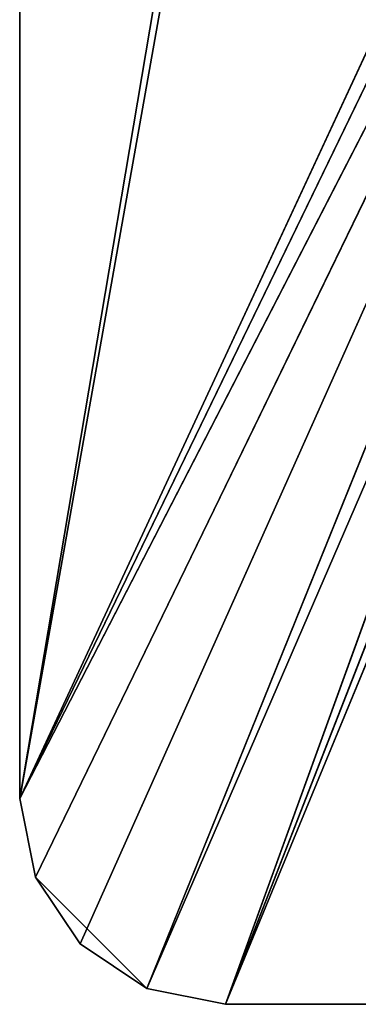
# Model space of a CAD drawing. Extents: x 14 to 217, y 27 to 186.
# Tile 2 of 256: x 29 to 34, y 27 to 41. Entities that reach past the tile are written whole.
import ezdxf

# ---------------------------------------------------------------- set-up
doc = ezdxf.new("R2010")
doc.units = 0
doc.header["$LTSCALE"] = 25.4
doc.layers.get('0').update_dxf_attribs({"color": 13, "linetype": 'CONTINUOUS'})

# ---------------------------------------------------------------- blocks, each defined once
blk = doc.blocks.new('PROFILE-RECESSED-T-CONNECT')
at = {"color": 0}
for p, q in [((29.055, 2, 128), (16.047, 2, 156)), ((16.047, 2, 156), (29.256, 2, 128.75)), ((16.047, 2, 156), (29.256, 2, 128.75)), ((16.047, 2, 156), (29.805, 2, 129.299)), ((16.047, 2, 156), (16.275, 2, 157.148)), ((16.047, 2, 156), (29.805, 2, 129.299)), ((24.705, 2, 107.335), (16.047, 2, 156)), ((29.055, 2, 128), (16.047, 2, 156)), ((24.705, 2, 107.335), (16.047, 2, 156)), ((24.572, 2, 105.552), (16.047, 2, 156)), ((24.572, 2, 105.552), (16.047, 2, 156)), ((16.047, 2, 56), (16.047, 2, 156)), ((16.047, 2, 156), (16.047, 0.8, 156)), ((16.275, 0.8, 157.148), (16.047, 2, 156)), ((16.275, 0.8, 157.148), (16.047, 2, 156)), ((16.047, 2, 156), (16.275, 2, 157.148)), ((16.047, 2, 56), (16.047, 2, 156)), ((16.047, 2, 56), (16.047, 0.8, 156)), ((16.047, 2, 156), (16.047, 0.8, 156)), ((16.047, 2, 56), (16.047, 0.8, 156)), ((16.275, 2, 157.148), (16.926, 2, 158.121)), ((17.899, 2, 158.772), (16.275, 2, 157.148)), ((16.275, 2, 157.148), (29.805, 2, 129.299)), ((16.275, 2, 157.148), (29.805, 2, 129.299)), ((17.899, 2, 158.772), (16.275, 2, 157.148)), ((16.275, 0.8, 157.148), (16.275, 2, 157.148)), ((16.275, 0.8, 157.148), (16.275, 2, 157.148)), ((16.926, 0.8, 158.121), (16.275, 2, 157.148)), ((16.926, 0.8, 158.121), (16.275, 2, 157.148)), ((16.275, 2, 157.148), (16.926, 2, 158.121)), ((16.926, 2, 158.121), (17.899, 2, 158.772)), ((16.926, 0.8, 158.121), (16.926, 2, 158.121)), ((16.926, 0.8, 158.121), (16.926, 2, 158.121)), ((17.899, 0.8, 158.772), (16.926, 2, 158.121)), ((17.899, 0.8, 158.772), (16.926, 2, 158.121)), ((16.926, 2, 158.121), (17.899, 2, 158.772)), ((17.899, 2, 158.772), (29.805, 2, 129.299)), ((17.899, 2, 158.772), (29.805, 2, 129.299)), ((17.899, 2, 158.772), (30.555, 2, 129.5)), ((17.899, 2, 158.772), (30.555, 2, 129.5)), ((17.899, 2, 158.772), (19.047, 2, 159)), ((17.899, 0.8, 158.772), (17.899, 2, 158.772)), ((17.899, 0.8, 158.772), (17.899, 2, 158.772)), ((19.047, 0.8, 159), (17.899, 2, 158.772)), ((19.047, 0.8, 159), (17.899, 2, 158.772)), ((17.899, 2, 158.772), (19.047, 2, 159)), ((19.047, 2, 159), (30.555, 2, 129.5)), ((19.047, 2, 159), (30.555, 2, 129.5)), ((19.047, 2, 159), (31.305, 2, 129.299)), ((19.047, 2, 159), (31.305, 2, 129.299)), ((19.047, 2, 159), (43.047, 2, 159)), ((19.047, 0.8, 159), (19.047, 2, 159)), ((19.047, 2, 159), (43.047, 2, 159)), ((19.047, 2, 159), (43.047, 0.8, 159)), ((19.047, 2, 159), (43.047, 0.8, 159)), ((19.047, 0.8, 159), (19.047, 2, 159)), ((29.256, 0.8, 128.75), (16.047, 0.8, 156)), ((16.047, 0.8, 156), (29.055, 0.8, 128)), ((29.256, 0.8, 128.75), (16.047, 0.8, 156)), ((29.805, 0.8, 129.299), (16.047, 0.8, 156)), ((29.805, 0.8, 129.299), (16.047, 0.8, 156)), ((16.275, 0.8, 157.148), (16.047, 0.8, 156)), ((24.572, 0.8, 105.552), (16.047, 0.8, 156)), ((16.047, 0.8, 156), (16.047, 0.8, 56)), ((24.572, 0.8, 105.552), (16.047, 0.8, 156)), ((24.705, 0.8, 107.335), (16.047, 0.8, 156)), ((24.705, 0.8, 107.335), (16.047, 0.8, 156)), ((16.047, 0.8, 156), (29.055, 0.8, 128)), ((16.275, 0.8, 157.148), (16.047, 0.8, 156)), ((16.047, 0.8, 156), (16.047, 0.8, 56)), ((29.805, 0.8, 129.299), (16.275, 0.8, 157.148)), ((29.805, 0.8, 129.299), (16.275, 0.8, 157.148)), ((16.926, 0.8, 158.121), (16.275, 0.8, 157.148)), ((16.926, 0.8, 158.121), (16.275, 0.8, 157.148)), ((17.899, 0.8, 158.772), (16.926, 0.8, 158.121)), ((16.926, 0.8, 158.121), (29.805, 0.8, 129.299)), ((16.926, 0.8, 158.121), (29.805, 0.8, 129.299)), ((17.899, 0.8, 158.772), (16.926, 0.8, 158.121)), ((29.805, 0.8, 129.299), (17.899, 0.8, 158.772)), ((29.805, 0.8, 129.299), (17.899, 0.8, 158.772)), ((19.047, 0.8, 159), (17.899, 0.8, 158.772)), ((19.047, 0.8, 159), (17.899, 0.8, 158.772)), ((29.805, 0.8, 129.299), (19.047, 0.8, 159)), ((29.805, 0.8, 129.299), (19.047, 0.8, 159)), ((30.555, 0.8, 129.5), (19.047, 0.8, 159)), ((30.555, 0.8, 129.5), (19.047, 0.8, 159)), ((43.047, 0.8, 159), (19.047, 0.8, 159)), ((43.047, 0.8, 159), (19.047, 0.8, 159))]:
    blk.add_line(p, q, dxfattribs=at)
mesh = blk.add_polyface(dxfattribs=at)
corners = [(16.047, 2, 156), (29.256, 2, 128.75), (29.055, 2, 128)]
mesh.append_faces([[corners[k] for k in face] for face in [(0, 1, 2)]], dxfattribs={"color": 0})
mesh = blk.add_polyface(dxfattribs=at)
corners = [(16.047, 2, 156), (29.805, 2, 129.299), (29.256, 2, 128.75)]
mesh.append_faces([[corners[k] for k in face] for face in [(0, 1, 2)]], dxfattribs={"color": 0})
mesh = blk.add_polyface(dxfattribs=at)
corners = [(16.275, 2, 157.148), (29.805, 2, 129.299), (16.047, 2, 156)]
mesh.append_faces([[corners[k] for k in face] for face in [(0, 1, 2)]], dxfattribs={"color": 0})
mesh = blk.add_polyface(dxfattribs=at)
corners = [(16.047, 2, 156), (29.055, 2, 128), (24.705, 2, 107.335)]
mesh.append_faces([[corners[k] for k in face] for face in [(0, 1, 2)]], dxfattribs={"color": 0})
mesh = blk.add_polyface(dxfattribs=at)
corners = [(16.047, 2, 156), (24.705, 2, 107.335), (24.572, 2, 105.552)]
mesh.append_faces([[corners[k] for k in face] for face in [(0, 1, 2)]], dxfattribs={"color": 0})
mesh = blk.add_polyface(dxfattribs=at)
corners = [(16.047, 2, 156), (24.572, 2, 105.552), (16.047, 2, 56)]
mesh.append_faces([[corners[k] for k in face] for face in [(0, 1, 2)]], dxfattribs={"color": 0})
mesh = blk.add_polyface(dxfattribs=at)
corners = [(16.047, 2, 156), (16.047, 0.8, 156), (16.275, 0.8, 157.148)]
mesh.append_faces([[corners[k] for k in face] for face in [(0, 1, 2)]], dxfattribs={"color": 0})
mesh = blk.add_polyface(dxfattribs=at)
corners = [(16.047, 2, 156), (16.275, 0.8, 157.148), (16.275, 2, 157.148)]
mesh.append_faces([[corners[k] for k in face] for face in [(0, 1, 2)]], dxfattribs={"color": 0})
mesh = blk.add_polyface(dxfattribs=at)
corners = [(16.047, 2, 56), (16.047, 0.8, 156), (16.047, 2, 156)]
mesh.append_faces([[corners[k] for k in face] for face in [(0, 1, 2)]], dxfattribs={"color": 0})
mesh = blk.add_polyface(dxfattribs=at)
corners = [(16.047, 2, 56), (16.047, 0.8, 56), (16.047, 0.8, 156)]
mesh.append_faces([[corners[k] for k in face] for face in [(0, 1, 2)]], dxfattribs={"color": 0})
mesh = blk.add_polyface(dxfattribs=at)
corners = [(17.899, 2, 158.772), (16.275, 2, 157.148), (16.926, 2, 158.121)]
mesh.append_faces([[corners[k] for k in face] for face in [(0, 1, 2)]], dxfattribs={"color": 0})
mesh = blk.add_polyface(dxfattribs=at)
corners = [(17.899, 2, 158.772), (29.805, 2, 129.299), (16.275, 2, 157.148)]
mesh.append_faces([[corners[k] for k in face] for face in [(0, 1, 2)]], dxfattribs={"color": 0})
mesh = blk.add_polyface(dxfattribs=at)
corners = [(16.275, 2, 157.148), (16.275, 0.8, 157.148), (16.926, 0.8, 158.121)]
mesh.append_faces([[corners[k] for k in face] for face in [(0, 1, 2)]], dxfattribs={"color": 0})
mesh = blk.add_polyface(dxfattribs=at)
corners = [(16.275, 2, 157.148), (16.926, 0.8, 158.121), (16.926, 2, 158.121)]
mesh.append_faces([[corners[k] for k in face] for face in [(0, 1, 2)]], dxfattribs={"color": 0})
mesh = blk.add_polyface(dxfattribs=at)
corners = [(17.899, 0.8, 158.772), (16.926, 2, 158.121), (16.926, 0.8, 158.121)]
mesh.append_faces([[corners[k] for k in face] for face in [(0, 1, 2)]], dxfattribs={"color": 0})
mesh = blk.add_polyface(dxfattribs=at)
corners = [(17.899, 2, 158.772), (16.926, 2, 158.121), (17.899, 0.8, 158.772)]
mesh.append_faces([[corners[k] for k in face] for face in [(0, 1, 2)]], dxfattribs={"color": 0})
mesh = blk.add_polyface(dxfattribs=at)
corners = [(17.899, 2, 158.772), (30.555, 2, 129.5), (29.805, 2, 129.299)]
mesh.append_faces([[corners[k] for k in face] for face in [(0, 1, 2)]], dxfattribs={"color": 0})
mesh = blk.add_polyface(dxfattribs=at)
corners = [(19.047, 2, 159), (30.555, 2, 129.5), (17.899, 2, 158.772)]
mesh.append_faces([[corners[k] for k in face] for face in [(0, 1, 2)]], dxfattribs={"color": 0})
mesh = blk.add_polyface(dxfattribs=at)
corners = [(19.047, 0.8, 159), (17.899, 2, 158.772), (17.899, 0.8, 158.772)]
mesh.append_faces([[corners[k] for k in face] for face in [(0, 1, 2)]], dxfattribs={"color": 0})
mesh = blk.add_polyface(dxfattribs=at)
corners = [(19.047, 2, 159), (17.899, 2, 158.772), (19.047, 0.8, 159)]
mesh.append_faces([[corners[k] for k in face] for face in [(0, 1, 2)]], dxfattribs={"color": 0})
mesh = blk.add_polyface(dxfattribs=at)
corners = [(19.047, 2, 159), (31.305, 2, 129.299), (30.555, 2, 129.5)]
mesh.append_faces([[corners[k] for k in face] for face in [(0, 1, 2)]], dxfattribs={"color": 0})
mesh = blk.add_polyface(dxfattribs=at)
corners = [(43.047, 2, 159), (31.305, 2, 129.299), (19.047, 2, 159)]
mesh.append_faces([[corners[k] for k in face] for face in [(0, 1, 2)]], dxfattribs={"color": 0})
mesh = blk.add_polyface(dxfattribs=at)
corners = [(43.047, 2, 159), (19.047, 2, 159), (43.047, 0.8, 159)]
mesh.append_faces([[corners[k] for k in face] for face in [(0, 1, 2)]], dxfattribs={"color": 0})
mesh = blk.add_polyface(dxfattribs=at)
corners = [(43.047, 0.8, 159), (19.047, 2, 159), (19.047, 0.8, 159)]
mesh.append_faces([[corners[k] for k in face] for face in [(0, 1, 2)]], dxfattribs={"color": 0})
mesh = blk.add_polyface(dxfattribs=at)
corners = [(16.047, 0.8, 156), (29.055, 0.8, 128), (29.256, 0.8, 128.75)]
mesh.append_faces([[corners[k] for k in face] for face in [(0, 1, 2)]], dxfattribs={"color": 0})
mesh = blk.add_polyface(dxfattribs=at)
corners = [(16.047, 0.8, 156), (29.256, 0.8, 128.75), (29.805, 0.8, 129.299)]
mesh.append_faces([[corners[k] for k in face] for face in [(0, 1, 2)]], dxfattribs={"color": 0})
mesh = blk.add_polyface(dxfattribs=at)
corners = [(16.275, 0.8, 157.148), (16.047, 0.8, 156), (29.805, 0.8, 129.299)]
mesh.append_faces([[corners[k] for k in face] for face in [(0, 1, 2)]], dxfattribs={"color": 0})
mesh = blk.add_polyface(dxfattribs=at)
corners = [(16.047, 0.8, 156), (16.047, 0.8, 56), (24.572, 0.8, 105.552)]
mesh.append_faces([[corners[k] for k in face] for face in [(0, 1, 2)]], dxfattribs={"color": 0})
mesh = blk.add_polyface(dxfattribs=at)
corners = [(16.047, 0.8, 156), (24.572, 0.8, 105.552), (24.705, 0.8, 107.335)]
mesh.append_faces([[corners[k] for k in face] for face in [(0, 1, 2)]], dxfattribs={"color": 0})
mesh = blk.add_polyface(dxfattribs=at)
corners = [(16.047, 0.8, 156), (24.705, 0.8, 107.335), (29.055, 0.8, 128)]
mesh.append_faces([[corners[k] for k in face] for face in [(0, 1, 2)]], dxfattribs={"color": 0})
mesh = blk.add_polyface(dxfattribs=at)
corners = [(16.926, 0.8, 158.121), (16.275, 0.8, 157.148), (29.805, 0.8, 129.299)]
mesh.append_faces([[corners[k] for k in face] for face in [(0, 1, 2)]], dxfattribs={"color": 0})
mesh = blk.add_polyface(dxfattribs=at)
corners = [(17.899, 0.8, 158.772), (16.926, 0.8, 158.121), (29.805, 0.8, 129.299)]
mesh.append_faces([[corners[k] for k in face] for face in [(0, 1, 2)]], dxfattribs={"color": 0})
mesh = blk.add_polyface(dxfattribs=at)
corners = [(19.047, 0.8, 159), (17.899, 0.8, 158.772), (29.805, 0.8, 129.299)]
mesh.append_faces([[corners[k] for k in face] for face in [(0, 1, 2)]], dxfattribs={"color": 0})
mesh = blk.add_polyface(dxfattribs=at)
corners = [(19.047, 0.8, 159), (29.805, 0.8, 129.299), (30.555, 0.8, 129.5)]
mesh.append_faces([[corners[k] for k in face] for face in [(0, 1, 2)]], dxfattribs={"color": 0})
mesh = blk.add_polyface(dxfattribs=at)
corners = [(19.047, 0.8, 159), (30.555, 0.8, 129.5), (43.047, 0.8, 159)]
mesh.append_faces([[corners[k] for k in face] for face in [(0, 1, 2)]], dxfattribs={"color": 0})

msp = doc.modelspace()

# ---------------------------------------------------------------- block references
at = {"color": 7, "extrusion": (0, -1, -3.33067e-16)}
msp.add_blockref('PROFILE-RECESSED-T-CONNECT', (12.986, -56.422, -185.872), dxfattribs=at)

doc.saveas('drawing.dxf')
